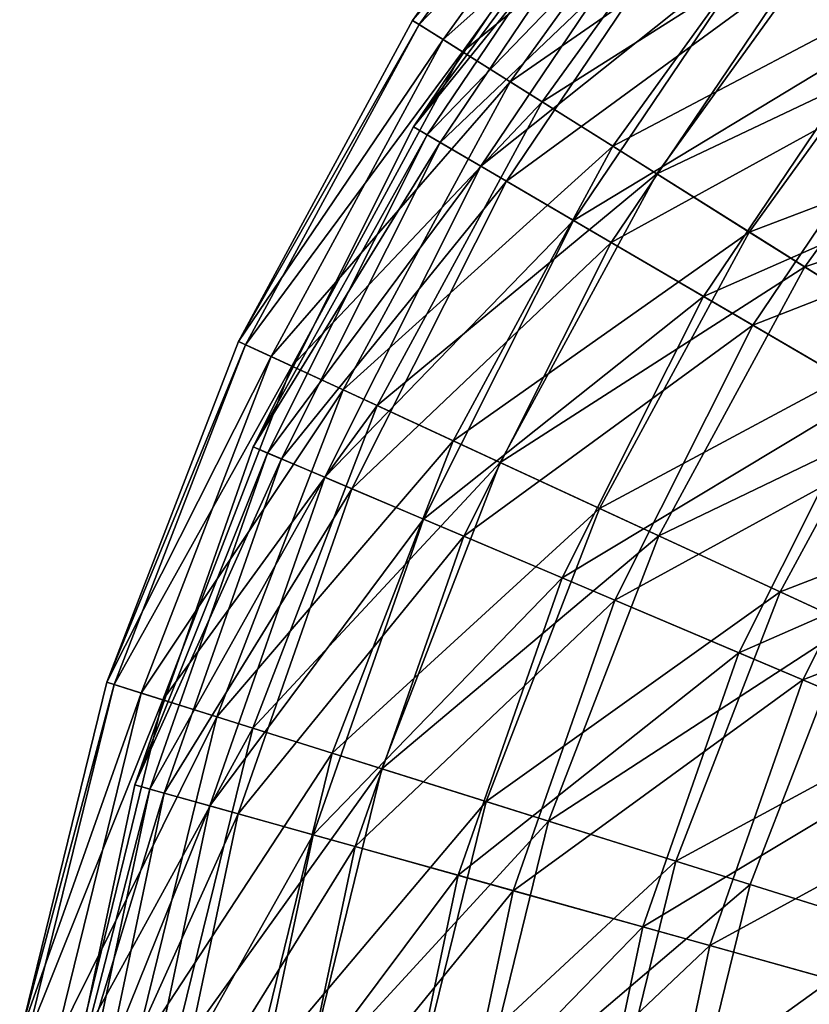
# Model space of a CAD drawing. Header units: millimetres. Extents: x 17 to 607, y -85 to 45.
# Tile 159 of 193: x 478 to 494, y -14 to 7. Entities that reach past the tile are written whole.
import ezdxf

# ---------------------------------------------------------------- set-up
doc = ezdxf.new("R2010")
doc.units = ezdxf.units.MM
doc.header["$LTSCALE"] = 25.4
doc.layers.get('0').update_dxf_attribs({"true_color": 0xff5454})

# ---------------------------------------------------------------- blocks, each defined once
blk = doc.blocks.new('PIK-III-10301.STL')
at = {"color": 7, "true_color": 0xffffff}
mesh = blk.add_polyface(dxfattribs=at)
corners = [(493.143, 8.629, 82.592), (500.028, 11.667, 89.497), (495.652, 6.692, 89.497), (497.787, 13.909, 82.592)]
mesh.append_faces([[corners[k] for k in face] for face in [(0, 1, 2), (1, 0, 3)]], dxfattribs={"vtx0": -1, "color": 7})
mesh = blk.add_polyface(dxfattribs=at)
corners = [(500.878, 10.817, 31.341), (493.871, 8.067, 38.109), (496.604, 5.957, 31.341), (498.437, 13.258, 38.109)]
mesh.append_faces([[corners[k] for k in face] for face in [(0, 1, 2), (1, 0, 3)]], dxfattribs={"vtx0": -1, "color": 7})
mesh = blk.add_polyface(dxfattribs=at)
corners = [(490.909, 12.749, 71.288), (485.828, 7.002, 63.896), (486.47, 6.599, 71.288), (490.324, 13.231, 63.896)]
mesh.append_faces([[corners[k] for k in face] for face in [(0, 1, 2), (1, 0, 3)]], dxfattribs={"vtx0": -1, "color": 7})
mesh = blk.add_polyface(dxfattribs=at)
corners = [(485.828, 7.002, 63.896), (490.448, 13.129, 56.467), (485.964, 6.917, 56.467), (490.324, 13.231, 63.896)]
mesh.append_faces([[corners[k] for k in face] for face in [(0, 1, 2), (1, 0, 3)]], dxfattribs={"vtx0": -1, "color": 7})
mesh = blk.add_polyface(dxfattribs=at)
corners = [(485.964, 6.917, 56.467), (491.28, 12.443, 49.115), (486.877, 6.343, 49.115), (490.448, 13.129, 56.467)]
mesh.append_faces([[corners[k] for k in face] for face in [(0, 1, 2), (1, 0, 3)]], dxfattribs={"vtx0": -1, "color": 7})
mesh = blk.add_polyface(dxfattribs=at)
corners = [(492.195, 11.689, 78.53), (486.47, 6.599, 71.288), (487.881, 5.712, 78.53), (490.909, 12.749, 71.288)]
mesh.append_faces([[corners[k] for k in face] for face in [(0, 1, 2), (1, 0, 3)]], dxfattribs={"vtx0": -1, "color": 7})
mesh = blk.add_polyface(dxfattribs=at)
corners = [(486.877, 6.343, 49.115), (492.807, 11.184, 41.952), (488.552, 5.29, 41.952), (491.28, 12.443, 49.115)]
mesh.append_faces([[corners[k] for k in face] for face in [(0, 1, 2), (1, 0, 3)]], dxfattribs={"vtx0": -1, "color": 7})
mesh = blk.add_polyface(dxfattribs=at)
corners = [(494.162, 10.068, 85.51), (487.881, 5.712, 78.53), (490.039, 4.356, 85.51), (492.195, 11.689, 78.53)]
mesh.append_faces([[corners[k] for k in face] for face in [(0, 1, 2), (1, 0, 3)]], dxfattribs={"vtx0": -1, "color": 7})
mesh = blk.add_polyface(dxfattribs=at)
corners = [(488.552, 5.29, 41.952), (495.006, 9.372, 35.089), (490.964, 3.774, 35.089), (492.807, 11.184, 41.952)]
mesh.append_faces([[corners[k] for k in face] for face in [(0, 1, 2), (1, 0, 3)]], dxfattribs={"vtx0": -1, "color": 7})
mesh = blk.add_polyface(dxfattribs=at)
corners = [(490.571, 10.613, 52.69), (485.85, 4.763, 60.26), (486.408, 4.437, 52.69), (490.06, 11.008, 60.26)]
mesh.append_faces([[corners[k] for k in face] for face in [(0, 1, 2), (1, 0, 3)]], dxfattribs={"vtx0": -1, "color": 7})
mesh = blk.add_polyface(dxfattribs=at)
corners = [(485.85, 4.763, 60.26), (490.323, 10.805, 67.851), (486.137, 4.595, 67.851), (490.06, 11.008, 60.26)]
mesh.append_faces([[corners[k] for k in face] for face in [(0, 1, 2), (1, 0, 3)]], dxfattribs={"vtx0": -1, "color": 7})
mesh = blk.add_polyface(dxfattribs=at)
corners = [(486.137, 4.595, 67.851), (491.356, 10.007, 75.337), (487.264, 3.937, 75.337), (490.323, 10.805, 67.851)]
mesh.append_faces([[corners[k] for k in face] for face in [(0, 1, 2), (1, 0, 3)]], dxfattribs={"vtx0": -1, "color": 7})
mesh = blk.add_polyface(dxfattribs=at)
corners = [(491.849, 9.627, 45.265), (486.408, 4.437, 52.69), (487.801, 3.623, 45.265), (490.571, 10.613, 52.69)]
mesh.append_faces([[corners[k] for k in face] for face in [(0, 1, 2), (1, 0, 3)]], dxfattribs={"vtx0": -1, "color": 7})
mesh = blk.add_polyface(dxfattribs=at)
corners = [(487.264, 3.937, 75.337), (493.143, 8.629, 82.592), (489.212, 2.798, 82.592), (491.356, 10.007, 75.337)]
mesh.append_faces([[corners[k] for k in face] for face in [(0, 1, 2), (1, 0, 3)]], dxfattribs={"vtx0": -1, "color": 7})
mesh = blk.add_polyface(dxfattribs=at)
corners = [(496.779, 7.91, 92.122), (490.039, 4.356, 85.51), (492.91, 2.551, 92.122), (494.162, 10.068, 85.51)]
mesh.append_faces([[corners[k] for k in face] for face in [(0, 1, 2), (1, 0, 3)]], dxfattribs={"vtx0": -1, "color": 7})
mesh = blk.add_polyface(dxfattribs=at)
corners = [(493.871, 8.067, 38.109), (487.801, 3.623, 45.265), (490.006, 2.334, 38.109), (491.849, 9.627, 45.265)]
mesh.append_faces([[corners[k] for k in face] for face in [(0, 1, 2), (1, 0, 3)]], dxfattribs={"vtx0": -1, "color": 7})
mesh = blk.add_polyface(dxfattribs=at)
corners = [(490.964, 3.774, 35.089), (497.842, 7.035, 28.631), (494.076, 1.818, 28.631), (495.006, 9.372, 35.089)]
mesh.append_faces([[corners[k] for k in face] for face in [(0, 1, 2), (1, 0, 3)]], dxfattribs={"vtx0": -1, "color": 7})
mesh = blk.add_polyface(dxfattribs=at)
corners = [(489.212, 2.798, 82.592), (495.652, 6.692, 89.497), (491.948, 1.198, 89.497), (493.143, 8.629, 82.592)]
mesh.append_faces([[corners[k] for k in face] for face in [(0, 1, 2), (1, 0, 3)]], dxfattribs={"vtx0": -1, "color": 7})
mesh = blk.add_polyface(dxfattribs=at)
corners = [(496.604, 5.957, 31.341), (490.006, 2.334, 38.109), (492.986, 0.591, 31.341), (493.871, 8.067, 38.109)]
mesh.append_faces([[corners[k] for k in face] for face in [(0, 1, 2), (1, 0, 3)]], dxfattribs={"vtx0": -1, "color": 7})
mesh = blk.add_polyface(dxfattribs=at)
corners = [(500.007, 5.25, 98.263), (492.91, 2.551, 92.122), (496.452, 0.325, 98.263), (496.779, 7.91, 92.122)]
mesh.append_faces([[corners[k] for k in face] for face in [(0, 1, 2), (1, 0, 3)]], dxfattribs={"vtx0": -1, "color": 7})
mesh = blk.add_polyface(dxfattribs=at)
corners = [(486.47, 6.599, 71.288), (482.165, 0.25, 63.896), (482.853, -0.069, 71.288), (485.828, 7.002, 63.896)]
mesh.append_faces([[corners[k] for k in face] for face in [(0, 1, 2), (1, 0, 3)]], dxfattribs={"vtx0": -1, "color": 7})
mesh = blk.add_polyface(dxfattribs=at)
corners = [(482.165, 0.25, 63.896), (485.964, 6.917, 56.467), (482.311, 0.182, 56.467), (485.828, 7.002, 63.896)]
mesh.append_faces([[corners[k] for k in face] for face in [(0, 1, 2), (1, 0, 3)]], dxfattribs={"vtx0": -1, "color": 7})
mesh = blk.add_polyface(dxfattribs=at)
corners = [(482.311, 0.182, 56.467), (486.877, 6.343, 49.115), (483.29, -0.27, 49.115), (485.964, 6.917, 56.467)]
mesh.append_faces([[corners[k] for k in face] for face in [(0, 1, 2), (1, 0, 3)]], dxfattribs={"vtx0": -1, "color": 7})
mesh = blk.add_polyface(dxfattribs=at)
corners = [(494.076, 1.818, 28.631), (501.272, 4.207, 22.676), (497.84, -0.548, 22.676), (497.842, 7.035, 28.631)]
mesh.append_faces([[corners[k] for k in face] for face in [(0, 1, 2), (1, 0, 3)]], dxfattribs={"vtx0": -1, "color": 7})
mesh = blk.add_polyface(dxfattribs=at)
corners = [(491.948, 1.198, 89.497), (498.843, 4.229, 95.938), (495.428, -0.837, 95.938), (495.652, 6.692, 89.497)]
mesh.append_faces([[corners[k] for k in face] for face in [(0, 1, 2), (1, 0, 3)]], dxfattribs={"vtx0": -1, "color": 7})
mesh = blk.add_polyface(dxfattribs=at)
corners = [(487.881, 5.712, 78.53), (482.853, -0.069, 71.288), (484.366, -0.768, 78.53), (486.47, 6.599, 71.288)]
mesh.append_faces([[corners[k] for k in face] for face in [(0, 1, 2), (1, 0, 3)]], dxfattribs={"vtx0": -1, "color": 7})
mesh = blk.add_polyface(dxfattribs=at)
corners = [(483.29, -0.27, 49.115), (488.552, 5.29, 41.952), (485.086, -1.1, 41.952), (486.877, 6.343, 49.115)]
mesh.append_faces([[corners[k] for k in face] for face in [(0, 1, 2), (1, 0, 3)]], dxfattribs={"vtx0": -1, "color": 7})
mesh = blk.add_polyface(dxfattribs=at)
corners = [(500.003, 3.334, 25.072), (492.986, 0.591, 31.341), (496.693, -1.576, 25.072), (496.604, 5.957, 31.341)]
mesh.append_faces([[corners[k] for k in face] for face in [(0, 1, 2), (1, 0, 3)]], dxfattribs={"vtx0": -1, "color": 7})
mesh = blk.add_polyface(dxfattribs=at)
corners = [(490.039, 4.356, 85.51), (484.366, -0.768, 78.53), (486.68, -1.837, 85.51), (487.881, 5.712, 78.53)]
mesh.append_faces([[corners[k] for k in face] for face in [(0, 1, 2), (1, 0, 3)]], dxfattribs={"vtx0": -1, "color": 7})
mesh = blk.add_polyface(dxfattribs=at)
corners = [(485.086, -1.1, 41.952), (490.964, 3.774, 35.089), (487.672, -2.296, 35.089), (488.552, 5.29, 41.952)]
mesh.append_faces([[corners[k] for k in face] for face in [(0, 1, 2), (1, 0, 3)]], dxfattribs={"vtx0": -1, "color": 7})
mesh = blk.add_polyface(dxfattribs=at)
corners = [(482.473, -1.968, 60.26), (486.137, 4.595, 67.851), (482.78, -2.098, 67.851), (485.85, 4.763, 60.26)]
mesh.append_faces([[corners[k] for k in face] for face in [(0, 1, 2), (1, 0, 3)]], dxfattribs={"vtx0": -1, "color": 7})
mesh = blk.add_polyface(dxfattribs=at)
corners = [(486.408, 4.437, 52.69), (482.473, -1.968, 60.26), (483.068, -2.22, 52.69), (485.85, 4.763, 60.26)]
mesh.append_faces([[corners[k] for k in face] for face in [(0, 1, 2), (1, 0, 3)]], dxfattribs={"vtx0": -1, "color": 7})
mesh = blk.add_polyface(dxfattribs=at)
corners = [(482.78, -2.098, 67.851), (487.264, 3.937, 75.337), (483.981, -2.607, 75.337), (486.137, 4.595, 67.851)]
mesh.append_faces([[corners[k] for k in face] for face in [(0, 1, 2), (1, 0, 3)]], dxfattribs={"vtx0": -1, "color": 7})
mesh = blk.add_polyface(dxfattribs=at)
corners = [(487.801, 3.623, 45.265), (483.068, -2.22, 52.69), (484.554, -2.85, 45.265), (486.408, 4.437, 52.69)]
mesh.append_faces([[corners[k] for k in face] for face in [(0, 1, 2), (1, 0, 3)]], dxfattribs={"vtx0": -1, "color": 7})
mesh = blk.add_polyface(dxfattribs=at)
corners = [(492.91, 2.551, 92.122), (486.68, -1.837, 85.51), (489.759, -3.26, 92.122), (490.039, 4.356, 85.51)]
mesh.append_faces([[corners[k] for k in face] for face in [(0, 1, 2), (1, 0, 3)]], dxfattribs={"vtx0": -1, "color": 7})
mesh = blk.add_polyface(dxfattribs=at)
corners = [(483.981, -2.607, 75.337), (489.212, 2.798, 82.592), (486.059, -3.488, 82.592), (487.264, 3.937, 75.337)]
mesh.append_faces([[corners[k] for k in face] for face in [(0, 1, 2), (1, 0, 3)]], dxfattribs={"vtx0": -1, "color": 7})
mesh = blk.add_polyface(dxfattribs=at)
corners = [(487.672, -2.296, 35.089), (494.076, 1.818, 28.631), (491.009, -3.837, 28.631), (490.964, 3.774, 35.089)]
mesh.append_faces([[corners[k] for k in face] for face in [(0, 1, 2), (1, 0, 3)]], dxfattribs={"vtx0": -1, "color": 7})
mesh = blk.add_polyface(dxfattribs=at)
corners = [(490.006, 2.334, 38.109), (484.554, -2.85, 45.265), (486.906, -3.846, 38.109), (487.801, 3.623, 45.265)]
mesh.append_faces([[corners[k] for k in face] for face in [(0, 1, 2), (1, 0, 3)]], dxfattribs={"vtx0": -1, "color": 7})
mesh = blk.add_polyface(dxfattribs=at)
corners = [(486.059, -3.488, 82.592), (491.948, 1.198, 89.497), (488.977, -4.725, 89.497), (489.212, 2.798, 82.592)]
mesh.append_faces([[corners[k] for k in face] for face in [(0, 1, 2), (1, 0, 3)]], dxfattribs={"vtx0": -1, "color": 7})
mesh = blk.add_polyface(dxfattribs=at)
corners = [(496.452, 0.325, 98.263), (489.759, -3.26, 92.122), (493.556, -5.015, 98.263), (492.91, 2.551, 92.122)]
mesh.append_faces([[corners[k] for k in face] for face in [(0, 1, 2), (1, 0, 3)]], dxfattribs={"vtx0": -1, "color": 7})
mesh = blk.add_polyface(dxfattribs=at)
corners = [(492.986, 0.591, 31.341), (486.906, -3.846, 38.109), (490.085, -5.194, 31.341), (490.006, 2.334, 38.109)]
mesh.append_faces([[corners[k] for k in face] for face in [(0, 1, 2), (1, 0, 3)]], dxfattribs={"vtx0": -1, "color": 7})
mesh = blk.add_polyface(dxfattribs=at)
corners = [(491.009, -3.837, 28.631), (497.84, -0.548, 22.676), (495.044, -5.702, 22.676), (494.076, 1.818, 28.631)]
mesh.append_faces([[corners[k] for k in face] for face in [(0, 1, 2), (1, 0, 3)]], dxfattribs={"vtx0": -1, "color": 7})
mesh = blk.add_polyface(dxfattribs=at)
corners = [(488.977, -4.725, 89.497), (495.428, -0.837, 95.938), (492.689, -6.297, 95.938), (491.948, 1.198, 89.497)]
mesh.append_faces([[corners[k] for k in face] for face in [(0, 1, 2), (1, 0, 3)]], dxfattribs={"vtx0": -1, "color": 7})
mesh = blk.add_polyface(dxfattribs=at)
corners = [(496.693, -1.576, 25.072), (490.085, -5.194, 31.341), (494.038, -6.869, 25.072), (492.986, 0.591, 31.341)]
mesh.append_faces([[corners[k] for k in face] for face in [(0, 1, 2), (1, 0, 3)]], dxfattribs={"vtx0": -1, "color": 7})
mesh = blk.add_polyface(dxfattribs=at)
corners = [(482.853, -0.069, 71.288), (479.395, -6.916, 63.896), (480.119, -7.144, 71.288), (482.165, 0.25, 63.896)]
mesh.append_faces([[corners[k] for k in face] for face in [(0, 1, 2), (1, 0, 3)]], dxfattribs={"vtx0": -1, "color": 7})
mesh = blk.add_polyface(dxfattribs=at)
corners = [(479.395, -6.916, 63.896), (482.311, 0.182, 56.467), (479.549, -6.964, 56.467), (482.165, 0.25, 63.896)]
mesh.append_faces([[corners[k] for k in face] for face in [(0, 1, 2), (1, 0, 3)]], dxfattribs={"vtx0": -1, "color": 7})
mesh = blk.add_polyface(dxfattribs=at)
corners = [(500.61, -2.288, 103.841), (493.556, -5.015, 98.263), (498.014, -7.075, 103.841), (496.452, 0.325, 98.263)]
mesh.append_faces([[corners[k] for k in face] for face in [(0, 1, 2), (1, 0, 3)]], dxfattribs={"vtx0": -1, "color": 7})
mesh = blk.add_polyface(dxfattribs=at)
corners = [(479.549, -6.964, 56.467), (483.29, -0.27, 49.115), (480.578, -7.288, 49.115), (482.311, 0.182, 56.467)]
mesh.append_faces([[corners[k] for k in face] for face in [(0, 1, 2), (1, 0, 3)]], dxfattribs={"vtx0": -1, "color": 7})
mesh = blk.add_polyface(dxfattribs=at)
corners = [(484.366, -0.768, 78.53), (480.119, -7.144, 71.288), (481.709, -7.644, 78.53), (482.853, -0.069, 71.288)]
mesh.append_faces([[corners[k] for k in face] for face in [(0, 1, 2), (1, 0, 3)]], dxfattribs={"vtx0": -1, "color": 7})
mesh = blk.add_polyface(dxfattribs=at)
corners = [(480.578, -7.288, 49.115), (485.086, -1.1, 41.952), (482.465, -7.882, 41.952), (483.29, -0.27, 49.115)]
mesh.append_faces([[corners[k] for k in face] for face in [(0, 1, 2), (1, 0, 3)]], dxfattribs={"vtx0": -1, "color": 7})
mesh = blk.add_polyface(dxfattribs=at)
corners = [(486.68, -1.837, 85.51), (481.709, -7.644, 78.53), (484.14, -8.408, 85.51), (484.366, -0.768, 78.53)]
mesh.append_faces([[corners[k] for k in face] for face in [(0, 1, 2), (1, 0, 3)]], dxfattribs={"vtx0": -1, "color": 7})
mesh = blk.add_polyface(dxfattribs=at)
corners = [(492.689, -6.297, 95.938), (499.594, -3.272, 101.807), (497.132, -8.18, 101.807), (495.428, -0.837, 95.938)]
mesh.append_faces([[corners[k] for k in face] for face in [(0, 1, 2), (1, 0, 3)]], dxfattribs={"vtx0": -1, "color": 7})
mesh = blk.add_polyface(dxfattribs=at)
corners = [(482.465, -7.882, 41.952), (487.672, -2.296, 35.089), (485.183, -8.736, 35.089), (485.086, -1.1, 41.952)]
mesh.append_faces([[corners[k] for k in face] for face in [(0, 1, 2), (1, 0, 3)]], dxfattribs={"vtx0": -1, "color": 7})
mesh = blk.add_polyface(dxfattribs=at)
corners = [(501.065, -4.132, 19.407), (494.038, -6.869, 25.072), (498.701, -8.845, 19.407), (496.693, -1.576, 25.072)]
mesh.append_faces([[corners[k] for k in face] for face in [(0, 1, 2), (1, 0, 3)]], dxfattribs={"vtx0": -1, "color": 7})
mesh = blk.add_polyface(dxfattribs=at)
corners = [(489.759, -3.26, 92.122), (484.14, -8.408, 85.51), (487.376, -9.426, 92.122), (486.68, -1.837, 85.51)]
mesh.append_faces([[corners[k] for k in face] for face in [(0, 1, 2), (1, 0, 3)]], dxfattribs={"vtx0": -1, "color": 7})
mesh = blk.add_polyface(dxfattribs=at)
corners = [(479.985, -9.076, 60.26), (482.78, -2.098, 67.851), (480.305, -9.166, 67.851), (482.473, -1.968, 60.26)]
mesh.append_faces([[corners[k] for k in face] for face in [(0, 1, 2), (1, 0, 3)]], dxfattribs={"vtx0": -1, "color": 7})
mesh = blk.add_polyface(dxfattribs=at)
corners = [(483.068, -2.22, 52.69), (479.985, -9.076, 60.26), (480.607, -9.25, 52.69), (482.473, -1.968, 60.26)]
mesh.append_faces([[corners[k] for k in face] for face in [(0, 1, 2), (1, 0, 3)]], dxfattribs={"vtx0": -1, "color": 7})
mesh = blk.add_polyface(dxfattribs=at)
corners = [(480.305, -9.166, 67.851), (483.981, -2.607, 75.337), (481.562, -9.517, 75.337), (482.78, -2.098, 67.851)]
mesh.append_faces([[corners[k] for k in face] for face in [(0, 1, 2), (1, 0, 3)]], dxfattribs={"vtx0": -1, "color": 7})
mesh = blk.add_polyface(dxfattribs=at)
corners = [(484.554, -2.85, 45.265), (480.607, -9.25, 52.69), (482.161, -9.685, 45.265), (483.068, -2.22, 52.69)]
mesh.append_faces([[corners[k] for k in face] for face in [(0, 1, 2), (1, 0, 3)]], dxfattribs={"vtx0": -1, "color": 7})
mesh = blk.add_polyface(dxfattribs=at)
corners = [(485.183, -8.736, 35.089), (491.009, -3.837, 28.631), (488.69, -9.839, 28.631), (487.672, -2.296, 35.089)]
mesh.append_faces([[corners[k] for k in face] for face in [(0, 1, 2), (1, 0, 3)]], dxfattribs={"vtx0": -1, "color": 7})
mesh = blk.add_polyface(dxfattribs=at)
corners = [(481.562, -9.517, 75.337), (486.059, -3.488, 82.592), (483.735, -10.125, 82.592), (483.981, -2.607, 75.337)]
mesh.append_faces([[corners[k] for k in face] for face in [(0, 1, 2), (1, 0, 3)]], dxfattribs={"vtx0": -1, "color": 7})
mesh = blk.add_polyface(dxfattribs=at)
corners = [(486.906, -3.846, 38.109), (482.161, -9.685, 45.265), (484.621, -10.372, 38.109), (484.554, -2.85, 45.265)]
mesh.append_faces([[corners[k] for k in face] for face in [(0, 1, 2), (1, 0, 3)]], dxfattribs={"vtx0": -1, "color": 7})
mesh = blk.add_polyface(dxfattribs=at)
corners = [(493.556, -5.015, 98.263), (487.376, -9.426, 92.122), (491.367, -10.681, 98.263), (489.759, -3.26, 92.122)]
mesh.append_faces([[corners[k] for k in face] for face in [(0, 1, 2), (1, 0, 3)]], dxfattribs={"vtx0": -1, "color": 7})
mesh = blk.add_polyface(dxfattribs=at)
corners = [(483.735, -10.125, 82.592), (488.977, -4.725, 89.497), (486.788, -10.978, 89.497), (486.059, -3.488, 82.592)]
mesh.append_faces([[corners[k] for k in face] for face in [(0, 1, 2), (1, 0, 3)]], dxfattribs={"vtx0": -1, "color": 7})
mesh = blk.add_polyface(dxfattribs=at)
corners = [(490.085, -5.194, 31.341), (484.621, -10.372, 38.109), (487.946, -11.302, 31.341), (486.906, -3.846, 38.109)]
mesh.append_faces([[corners[k] for k in face] for face in [(0, 1, 2), (1, 0, 3)]], dxfattribs={"vtx0": -1, "color": 7})
mesh = blk.add_polyface(dxfattribs=at)
corners = [(488.69, -9.839, 28.631), (495.044, -5.702, 22.676), (492.93, -11.172, 22.676), (491.009, -3.837, 28.631)]
mesh.append_faces([[corners[k] for k in face] for face in [(0, 1, 2), (1, 0, 3)]], dxfattribs={"vtx0": -1, "color": 7})
mesh = blk.add_polyface(dxfattribs=at)
corners = [(486.788, -10.978, 89.497), (492.689, -6.297, 95.938), (490.671, -12.064, 95.938), (488.977, -4.725, 89.497)]
mesh.append_faces([[corners[k] for k in face] for face in [(0, 1, 2), (1, 0, 3)]], dxfattribs={"vtx0": -1, "color": 7})
mesh = blk.add_polyface(dxfattribs=at)
corners = [(498.014, -7.075, 103.841), (491.367, -10.681, 98.263), (496.051, -12.154, 103.841), (493.556, -5.015, 98.263)]
mesh.append_faces([[corners[k] for k in face] for face in [(0, 1, 2), (1, 0, 3)]], dxfattribs={"vtx0": -1, "color": 7})
mesh = blk.add_polyface(dxfattribs=at)
corners = [(494.038, -6.869, 25.072), (487.946, -11.302, 31.341), (492.082, -12.458, 25.072), (490.085, -5.194, 31.341)]
mesh.append_faces([[corners[k] for k in face] for face in [(0, 1, 2), (1, 0, 3)]], dxfattribs={"vtx0": -1, "color": 7})
mesh = blk.add_polyface(dxfattribs=at)
corners = [(495.044, -5.702, 22.676), (497.841, -12.716, 17.317), (492.93, -11.172, 22.676), (499.717, -7.862, 17.317)]
mesh.append_faces([[corners[k] for k in face] for face in [(0, 1, 2), (1, 0, 3)]], dxfattribs={"vtx0": -1, "color": 7})
mesh = blk.add_polyface(dxfattribs=at)
corners = [(490.671, -12.064, 95.938), (497.132, -8.18, 101.807), (495.318, -13.363, 101.807), (492.689, -6.297, 95.938)]
mesh.append_faces([[corners[k] for k in face] for face in [(0, 1, 2), (1, 0, 3)]], dxfattribs={"vtx0": -1, "color": 7})
mesh = blk.add_polyface(dxfattribs=at)
corners = [(480.119, -7.144, 71.288), (477.565, -14.377, 63.896), (478.312, -14.51, 71.288), (479.395, -6.916, 63.896)]
mesh.append_faces([[corners[k] for k in face] for face in [(0, 1, 2), (1, 0, 3)]], dxfattribs={"vtx0": -1, "color": 7})
mesh = blk.add_polyface(dxfattribs=at)
corners = [(477.565, -14.377, 63.896), (479.549, -6.964, 56.467), (477.724, -14.405, 56.467), (479.395, -6.916, 63.896)]
mesh.append_faces([[corners[k] for k in face] for face in [(0, 1, 2), (1, 0, 3)]], dxfattribs={"vtx0": -1, "color": 7})
mesh = blk.add_polyface(dxfattribs=at)
corners = [(477.724, -14.405, 56.467), (480.578, -7.288, 49.115), (478.785, -14.595, 49.115), (479.549, -6.964, 56.467)]
mesh.append_faces([[corners[k] for k in face] for face in [(0, 1, 2), (1, 0, 3)]], dxfattribs={"vtx0": -1, "color": 7})
mesh = blk.add_polyface(dxfattribs=at)
corners = [(498.701, -8.845, 19.407), (492.082, -12.458, 25.072), (496.959, -13.821, 19.407), (494.038, -6.869, 25.072)]
mesh.append_faces([[corners[k] for k in face] for face in [(0, 1, 2), (1, 0, 3)]], dxfattribs={"vtx0": -1, "color": 7})
mesh = blk.add_polyface(dxfattribs=at)
corners = [(481.709, -7.644, 78.53), (478.312, -14.51, 71.288), (479.952, -14.803, 78.53), (480.119, -7.144, 71.288)]
mesh.append_faces([[corners[k] for k in face] for face in [(0, 1, 2), (1, 0, 3)]], dxfattribs={"vtx0": -1, "color": 7})
mesh = blk.add_polyface(dxfattribs=at)
corners = [(478.785, -14.595, 49.115), (482.465, -7.882, 41.952), (480.733, -14.942, 41.952), (480.578, -7.288, 49.115)]
mesh.append_faces([[corners[k] for k in face] for face in [(0, 1, 2), (1, 0, 3)]], dxfattribs={"vtx0": -1, "color": 7})
mesh = blk.add_polyface(dxfattribs=at)
corners = [(484.14, -8.408, 85.51), (479.952, -14.803, 78.53), (482.462, -15.25, 85.51), (481.709, -7.644, 78.53)]
mesh.append_faces([[corners[k] for k in face] for face in [(0, 1, 2), (1, 0, 3)]], dxfattribs={"vtx0": -1, "color": 7})
mesh = blk.add_polyface(dxfattribs=at)
corners = [(480.733, -14.942, 41.952), (485.183, -8.736, 35.089), (483.538, -15.442, 35.089), (482.465, -7.882, 41.952)]
mesh.append_faces([[corners[k] for k in face] for face in [(0, 1, 2), (1, 0, 3)]], dxfattribs={"vtx0": -1, "color": 7})
mesh = blk.add_polyface(dxfattribs=at)
corners = [(487.376, -9.426, 92.122), (482.462, -15.25, 85.51), (485.801, -15.846, 92.122), (484.14, -8.408, 85.51)]
mesh.append_faces([[corners[k] for k in face] for face in [(0, 1, 2), (1, 0, 3)]], dxfattribs={"vtx0": -1, "color": 7})
mesh = blk.add_polyface(dxfattribs=at)
corners = [(483.538, -15.442, 35.089), (488.69, -9.839, 28.631), (487.157, -16.087, 28.631), (485.183, -8.736, 35.089)]
mesh.append_faces([[corners[k] for k in face] for face in [(0, 1, 2), (1, 0, 3)]], dxfattribs={"vtx0": -1, "color": 7})
mesh = blk.add_polyface(dxfattribs=at)
corners = [(478.426, -16.444, 60.26), (480.305, -9.166, 67.851), (478.755, -16.492, 67.851), (479.985, -9.076, 60.26)]
mesh.append_faces([[corners[k] for k in face] for face in [(0, 1, 2), (1, 0, 3)]], dxfattribs={"vtx0": -1, "color": 7})
mesh = blk.add_polyface(dxfattribs=at)
corners = [(480.607, -9.25, 52.69), (478.426, -16.444, 60.26), (479.066, -16.537, 52.69), (479.985, -9.076, 60.26)]
mesh.append_faces([[corners[k] for k in face] for face in [(0, 1, 2), (1, 0, 3)]], dxfattribs={"vtx0": -1, "color": 7})
mesh = blk.add_polyface(dxfattribs=at)
corners = [(478.755, -16.492, 67.851), (481.562, -9.517, 75.337), (480.047, -16.68, 75.337), (480.305, -9.166, 67.851)]
mesh.append_faces([[corners[k] for k in face] for face in [(0, 1, 2), (1, 0, 3)]], dxfattribs={"vtx0": -1, "color": 7})
mesh = blk.add_polyface(dxfattribs=at)
corners = [(482.161, -9.685, 45.265), (479.066, -16.537, 52.69), (480.662, -16.769, 45.265), (480.607, -9.25, 52.69)]
mesh.append_faces([[corners[k] for k in face] for face in [(0, 1, 2), (1, 0, 3)]], dxfattribs={"vtx0": -1, "color": 7})
mesh = blk.add_polyface(dxfattribs=at)
corners = [(480.047, -16.68, 75.337), (483.735, -10.125, 82.592), (482.28, -17.004, 82.592), (481.562, -9.517, 75.337)]
mesh.append_faces([[corners[k] for k in face] for face in [(0, 1, 2), (1, 0, 3)]], dxfattribs={"vtx0": -1, "color": 7})
mesh = blk.add_polyface(dxfattribs=at)
corners = [(491.367, -10.681, 98.263), (485.801, -15.846, 92.122), (489.919, -16.58, 98.263), (487.376, -9.426, 92.122)]
mesh.append_faces([[corners[k] for k in face] for face in [(0, 1, 2), (1, 0, 3)]], dxfattribs={"vtx0": -1, "color": 7})
mesh = blk.add_polyface(dxfattribs=at)
corners = [(484.621, -10.372, 38.109), (480.662, -16.769, 45.265), (483.19, -17.137, 38.109), (482.161, -9.685, 45.265)]
mesh.append_faces([[corners[k] for k in face] for face in [(0, 1, 2), (1, 0, 3)]], dxfattribs={"vtx0": -1, "color": 7})
mesh = blk.add_polyface(dxfattribs=at)
corners = [(487.157, -16.087, 28.631), (492.93, -11.172, 22.676), (491.533, -16.868, 22.676), (488.69, -9.839, 28.631)]
mesh.append_faces([[corners[k] for k in face] for face in [(0, 1, 2), (1, 0, 3)]], dxfattribs={"vtx0": -1, "color": 7})
mesh = blk.add_polyface(dxfattribs=at)
corners = [(482.28, -17.004, 82.592), (486.788, -10.978, 89.497), (485.417, -17.46, 89.497), (483.735, -10.125, 82.592)]
mesh.append_faces([[corners[k] for k in face] for face in [(0, 1, 2), (1, 0, 3)]], dxfattribs={"vtx0": -1, "color": 7})
mesh = blk.add_polyface(dxfattribs=at)
corners = [(487.946, -11.302, 31.341), (483.19, -17.137, 38.109), (486.607, -17.633, 31.341), (484.621, -10.372, 38.109)]
mesh.append_faces([[corners[k] for k in face] for face in [(0, 1, 2), (1, 0, 3)]], dxfattribs={"vtx0": -1, "color": 7})
mesh = blk.add_polyface(dxfattribs=at)
corners = [(496.051, -12.154, 103.841), (489.919, -16.58, 98.263), (494.754, -17.442, 103.841), (491.367, -10.681, 98.263)]
mesh.append_faces([[corners[k] for k in face] for face in [(0, 1, 2), (1, 0, 3)]], dxfattribs={"vtx0": -1, "color": 7})
mesh = blk.add_polyface(dxfattribs=at)
corners = [(485.417, -17.46, 89.497), (490.671, -12.064, 95.938), (489.406, -18.04, 95.938), (486.788, -10.978, 89.497)]
mesh.append_faces([[corners[k] for k in face] for face in [(0, 1, 2), (1, 0, 3)]], dxfattribs={"vtx0": -1, "color": 7})
mesh = blk.add_polyface(dxfattribs=at)
corners = [(491.533, -16.868, 22.676), (497.841, -12.716, 17.317), (496.601, -17.771, 17.317), (492.93, -11.172, 22.676)]
mesh.append_faces([[corners[k] for k in face] for face in [(0, 1, 2), (1, 0, 3)]], dxfattribs={"vtx0": -1, "color": 7})
mesh = blk.add_polyface(dxfattribs=at)
corners = [(492.082, -12.458, 25.072), (486.607, -17.633, 31.341), (490.856, -18.251, 25.072), (487.946, -11.302, 31.341)]
mesh.append_faces([[corners[k] for k in face] for face in [(0, 1, 2), (1, 0, 3)]], dxfattribs={"vtx0": -1, "color": 7})
mesh = blk.add_polyface(dxfattribs=at)
corners = [(489.406, -18.04, 95.938), (495.318, -13.363, 101.807), (494.181, -18.735, 101.807), (490.671, -12.064, 95.938)]
mesh.append_faces([[corners[k] for k in face] for face in [(0, 1, 2), (1, 0, 3)]], dxfattribs={"vtx0": -1, "color": 7})
mesh = blk.add_polyface(dxfattribs=at)
corners = [(496.959, -13.821, 19.407), (490.856, -18.251, 25.072), (495.867, -18.98, 19.407), (492.082, -12.458, 25.072)]
mesh.append_faces([[corners[k] for k in face] for face in [(0, 1, 2), (1, 0, 3)]], dxfattribs={"vtx0": -1, "color": 7})

msp = doc.modelspace()

# ---------------------------------------------------------------- block references
at = {"color": 0}
msp.add_blockref('PIK-III-10301.STL', (0, 0), dxfattribs=at)

doc.saveas('drawing.dxf')
